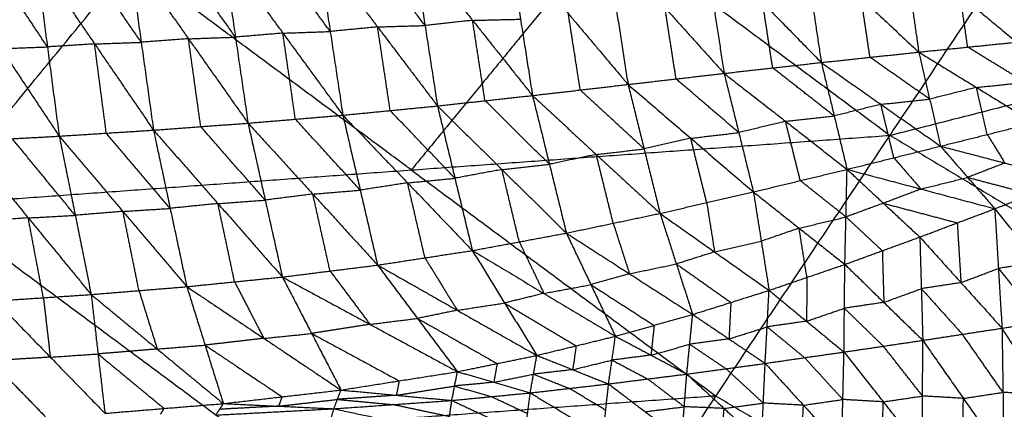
# Model space of a CAD drawing. Header units: millimetres. Extents: x -106 to 110, y -96 to 120.
# Tile 108 of 256: x -48.64 to -38.32, y -52.78 to -48.7. Entities that reach past the tile are written whole.
import ezdxf

# ---------------------------------------------------------------- set-up
doc = ezdxf.new("R2010")
doc.units = ezdxf.units.MM
doc.header["$MEASUREMENT"] = 0
doc.layers.add('Default', color=7, linetype='Continuous', true_color=0x000000)

msp = doc.modelspace()

# ---------------------------------------------------------------- linework, layer by layer
at = {"layer": 'Default'}
for points in [[(-39.52, -49.912, 4.676), (-37.57, -46.994, 4.432), (-35.62, -44.077, 4.188)], [(-49.549, -50.637, 5.589), (-47.467, -48.1, 5.132), (-45.385, -45.563, 4.676)], [(-45.385, -45.563, 4.676), (-42.452, -47.737, 4.676), (-39.52, -49.912, 4.676)], [(-39.52, -49.912, 4.676), (-34.734, -48.694, 4.432), (-29.948, -47.476, 4.188)], [(-42.452, -47.737, 4.676), (-43.493, -49.006, 4.904), (-44.534, -50.274, 5.132)], [(-45.515, -47.95, -1.084), (-45.383, -48.825, -0.716), (-45.251, -49.701, -0.349)], [(-45.515, -47.95, -1.084), (-44.887, -48.777, -0.728), (-44.26, -49.604, -0.373)], [(-44.39, -48.762, -0.722), (-44.704, -48.349, -0.9), (-45.018, -47.935, -1.078)], [(-44.52, -47.92, -1.071), (-44.39, -48.762, -0.722), (-44.26, -49.604, -0.373)], [(-44.52, -47.92, -1.071), (-43.892, -48.708, -0.725), (-43.265, -49.495, -0.379)], [(-43.514, -47.898, -1.036), (-43.39, -48.696, -0.708), (-43.265, -49.495, -0.379)], [(-43.514, -47.898, -1.036), (-42.889, -48.639, -0.701), (-42.264, -49.379, -0.367)], [(-42.496, -47.889, -0.978), (-42.38, -48.634, -0.672), (-42.264, -49.379, -0.367)], [(-42.496, -47.889, -0.978), (-41.877, -48.576, -0.657), (-41.258, -49.263, -0.335)], [(-41.468, -47.895, -0.898), (-41.363, -48.579, -0.617), (-41.258, -49.263, -0.335)], [(-41.468, -47.895, -0.898), (-40.854, -48.522, -0.591), (-40.24, -49.149, -0.284)], [(-40.425, -47.919, -0.794), (-40.332, -48.534, -0.539), (-40.24, -49.149, -0.284)], [(-40.425, -47.919, -0.794), (-39.822, -48.48, -0.504), (-39.219, -49.04, -0.214)], [(-48.468, -48.053, -0.986), (-48.345, -48.986, -0.576), (-48.222, -49.92, -0.165)], [(-48.468, -48.053, -0.986), (-47.851, -48.955, -0.616), (-47.234, -49.857, -0.245)], [(-47.363, -48.938, -0.643), (-47.671, -48.486, -0.828), (-47.98, -48.035, -1.014)], [(-47.491, -48.018, -1.041), (-47.363, -48.938, -0.643), (-47.234, -49.857, -0.245)], [(-47.491, -48.018, -1.041), (-46.868, -48.901, -0.674), (-46.244, -49.784, -0.306)], [(-46.376, -48.884, -0.69), (-46.687, -48.442, -0.874), (-46.999, -48, -1.058)], [(-46.507, -47.983, -1.074), (-46.376, -48.884, -0.69), (-46.244, -49.784, -0.306)], [(-46.507, -47.983, -1.074), (-45.879, -48.842, -0.711), (-45.251, -49.701, -0.349)], [(-45.383, -48.825, -0.716), (-45.697, -48.396, -0.898), (-46.011, -47.966, -1.079)], [(-39.374, -47.957, -0.668), (-39.297, -48.499, -0.441), (-39.219, -49.04, -0.214)], [(-39.374, -47.957, -0.668), (-38.784, -48.447, -0.396), (-38.194, -48.936, -0.125)], [(-49.438, -48.088, -0.908), (-48.83, -49.004, -0.537), (-48.222, -49.92, -0.165)], [(-48.345, -48.986, -0.576), (-48.649, -48.528, -0.761), (-48.953, -48.07, -0.947)], [(-44.534, -50.274, 5.132), (-46, -49.187, 5.132), (-47.467, -48.1, 5.132)], [(-38.707, -48.988, -0.169), (-38.745, -48.717, -0.283), (-38.784, -48.447, -0.396)], [(-40.749, -49.206, -0.31), (-40.802, -48.864, -0.45), (-40.854, -48.522, -0.591)], [(-39.73, -49.095, -0.249), (-39.776, -48.787, -0.376), (-39.822, -48.48, -0.504)], [(-42.764, -49.437, -0.373), (-42.827, -49.038, -0.537), (-42.889, -48.639, -0.701)], [(-41.761, -49.321, -0.351), (-41.819, -48.948, -0.504), (-41.877, -48.576, -0.657)], [(-44.887, -48.777, -0.728), (-45.135, -48.801, -0.722), (-45.383, -48.825, -0.716)], [(-44.887, -48.777, -0.728), (-44.639, -48.769, -0.725), (-44.39, -48.762, -0.722)], [(-44.755, -49.652, -0.361), (-44.821, -49.215, -0.545), (-44.887, -48.777, -0.728)], [(-43.892, -48.708, -0.725), (-44.141, -48.735, -0.724), (-44.39, -48.762, -0.722)], [(-43.892, -48.708, -0.725), (-43.641, -48.702, -0.716), (-43.39, -48.696, -0.708)], [(-43.762, -49.549, -0.376), (-43.827, -49.128, -0.551), (-43.892, -48.708, -0.725)], [(-45.879, -48.842, -0.711), (-46.127, -48.863, -0.701), (-46.376, -48.884, -0.69)], [(-45.879, -48.842, -0.711), (-45.631, -48.833, -0.714), (-45.383, -48.825, -0.716)], [(-45.748, -49.743, -0.328), (-45.813, -49.292, -0.519), (-45.879, -48.842, -0.711)], [(-47.851, -48.955, -0.616), (-48.098, -48.971, -0.596), (-48.345, -48.986, -0.576)], [(-47.851, -48.955, -0.616), (-47.607, -48.946, -0.629), (-47.363, -48.938, -0.643)], [(-47.728, -49.889, -0.205), (-47.79, -49.422, -0.41), (-47.851, -48.955, -0.616)], [(-46.868, -48.901, -0.674), (-47.115, -48.919, -0.659), (-47.363, -48.938, -0.643)], [(-46.868, -48.901, -0.674), (-46.622, -48.892, -0.682), (-46.376, -48.884, -0.69)], [(-46.739, -49.821, -0.276), (-46.803, -49.361, -0.475), (-46.868, -48.901, -0.674)], [(-39.219, -49.04, -0.214), (-38.707, -48.988, -0.169), (-38.194, -48.936, -0.125)], [(-48.83, -49.004, -0.537), (-48.588, -48.995, -0.556), (-48.345, -48.986, -0.576)], [(-40.24, -49.149, -0.284), (-39.73, -49.095, -0.249), (-39.219, -49.04, -0.214)], [(-39.219, -49.04, -0.214), (-39.105, -49.533, 0.141), (-38.991, -50.025, 0.495)], [(-39.219, -49.04, -0.214), (-38.615, -49.41, 0.14), (-38.011, -49.78, 0.494)], [(-38.103, -49.358, 0.185), (-38.405, -49.173, 0.008), (-38.707, -48.988, -0.169)], [(-41.258, -49.263, -0.335), (-40.749, -49.206, -0.31), (-40.24, -49.149, -0.284)], [(-40.24, -49.149, -0.284), (-40.105, -49.709, 0.113), (-39.97, -50.268, 0.51)], [(-40.24, -49.149, -0.284), (-39.616, -49.587, 0.105), (-38.991, -50.025, 0.495)], [(-39.105, -49.533, 0.141), (-39.418, -49.314, -0.054), (-39.73, -49.095, -0.249)], [(-42.264, -49.379, -0.367), (-41.761, -49.321, -0.351), (-41.258, -49.263, -0.335)], [(-41.258, -49.263, -0.335), (-41.104, -49.883, 0.102), (-40.951, -50.504, 0.538)], [(-41.258, -49.263, -0.335), (-40.614, -49.765, 0.087), (-39.97, -50.268, 0.51)], [(-40.105, -49.709, 0.113), (-40.427, -49.457, -0.099), (-40.749, -49.206, -0.31)], [(-43.265, -49.495, -0.379), (-42.764, -49.437, -0.373), (-42.264, -49.379, -0.367)], [(-42.264, -49.379, -0.367), (-42.096, -50.054, 0.107), (-41.929, -50.729, 0.581)], [(-42.264, -49.379, -0.367), (-41.607, -49.942, 0.086), (-40.951, -50.504, 0.538)], [(-41.104, -49.883, 0.102), (-41.433, -49.602, -0.125), (-41.761, -49.321, -0.351)], [(-38.615, -49.41, 0.14), (-38.359, -49.384, 0.163), (-38.103, -49.358, 0.185)], [(-44.26, -49.604, -0.373), (-43.762, -49.549, -0.376), (-43.265, -49.495, -0.379)], [(-43.265, -49.495, -0.379), (-43.087, -50.215, 0.128), (-42.91, -50.935, 0.636)], [(-43.265, -49.495, -0.379), (-42.597, -50.112, 0.101), (-41.929, -50.729, 0.581)], [(-42.096, -50.054, 0.107), (-42.43, -49.745, -0.133), (-42.764, -49.437, -0.373)], [(-38.615, -49.41, 0.14), (-38.86, -49.472, 0.141), (-39.105, -49.533, 0.141)], [(-38.501, -49.903, 0.495), (-38.558, -49.656, 0.318), (-38.615, -49.41, 0.14)], [(-43.087, -50.215, 0.128), (-43.425, -49.882, -0.124), (-43.762, -49.549, -0.376)], [(-39.616, -49.587, 0.105), (-39.86, -49.648, 0.109), (-40.105, -49.709, 0.113)], [(-39.616, -49.587, 0.105), (-39.361, -49.56, 0.123), (-39.105, -49.533, 0.141)], [(-39.48, -50.147, 0.502), (-39.548, -49.867, 0.304), (-39.616, -49.587, 0.105)], [(-46.244, -49.784, -0.306), (-45.748, -49.743, -0.328), (-45.251, -49.701, -0.349)], [(-45.251, -49.701, -0.349), (-44.755, -49.652, -0.361), (-44.26, -49.604, -0.373)], [(-45.251, -49.701, -0.349), (-45.069, -50.486, 0.217), (-44.887, -51.27, 0.782)], [(-45.251, -49.701, -0.349), (-44.573, -50.409, 0.177), (-43.895, -51.118, 0.703)], [(-44.077, -50.361, 0.165), (-44.416, -50.007, -0.098), (-44.755, -49.652, -0.361)], [(-44.26, -49.604, -0.373), (-44.077, -50.361, 0.165), (-43.895, -51.118, 0.703)], [(-44.26, -49.604, -0.373), (-43.585, -50.27, 0.131), (-42.91, -50.935, 0.636)], [(-47.234, -49.857, -0.245), (-46.739, -49.821, -0.276), (-46.244, -49.784, -0.306)], [(-46.244, -49.784, -0.306), (-46.064, -50.59, 0.283), (-45.884, -51.395, 0.873)], [(-46.244, -49.784, -0.306), (-45.565, -50.527, 0.238), (-44.887, -51.27, 0.782)], [(-45.069, -50.486, 0.217), (-45.408, -50.114, -0.055), (-45.748, -49.743, -0.328)], [(-40.614, -49.765, 0.087), (-40.859, -49.824, 0.094), (-41.104, -49.883, 0.102)], [(-40.614, -49.765, 0.087), (-40.359, -49.737, 0.1), (-40.105, -49.709, 0.113)], [(-40.46, -50.386, 0.524), (-40.537, -50.076, 0.306), (-40.614, -49.765, 0.087)], [(-38.991, -50.025, 0.495), (-38.501, -49.903, 0.495), (-38.011, -49.78, 0.494)], [(-49.549, -50.637, 5.589), (-44.534, -50.274, 5.132), (-39.52, -49.912, 4.676)], [(-48.222, -49.92, -0.165), (-47.728, -49.889, -0.205), (-47.234, -49.857, -0.245)], [(-47.06, -50.677, 0.365), (-47.394, -50.283, 0.08), (-47.728, -49.889, -0.205)], [(-47.234, -49.857, -0.245), (-47.06, -50.677, 0.365), (-46.885, -51.496, 0.976)], [(-47.234, -49.857, -0.245), (-46.559, -50.626, 0.314), (-45.884, -51.395, 0.873)], [(-46.064, -50.59, 0.283), (-46.402, -50.205, 0.004), (-46.739, -49.821, -0.276)], [(-43.166, -55.37, 5.589), (-41.343, -52.641, 5.132), (-39.52, -49.912, 4.676)], [(-41.607, -49.942, 0.086), (-41.356, -49.913, 0.094), (-41.104, -49.883, 0.102)], [(-39.52, -49.912, 4.676), (-36.388, -51.789, 4.676), (-33.256, -53.666, 4.676)], [(-38.501, -49.903, 0.495), (-38.409, -50.052, 0.677), (-38.317, -50.202, 0.86)], [(-49.204, -49.975, -0.067), (-48.713, -49.947, -0.116), (-48.222, -49.92, -0.165)], [(-49.204, -49.975, -0.067), (-48.546, -50.776, 0.512), (-47.887, -51.578, 1.091)], [(-48.054, -50.749, 0.463), (-48.384, -50.348, 0.173), (-48.713, -49.947, -0.116)], [(-48.222, -49.92, -0.165), (-48.054, -50.749, 0.463), (-47.887, -51.578, 1.091)], [(-48.222, -49.92, -0.165), (-47.554, -50.708, 0.405), (-46.885, -51.496, 0.976)], [(-41.607, -49.942, 0.086), (-41.852, -49.998, 0.096), (-42.096, -50.054, 0.107)], [(-41.44, -50.616, 0.559), (-41.524, -50.279, 0.323), (-41.607, -49.942, 0.086)], [(-42.597, -50.112, 0.101), (-42.842, -50.163, 0.115), (-43.087, -50.215, 0.128)], [(-42.597, -50.112, 0.101), (-42.346, -50.083, 0.104), (-42.096, -50.054, 0.107)], [(-42.419, -50.832, 0.608), (-42.508, -50.472, 0.354), (-42.597, -50.112, 0.101)], [(-39.97, -50.268, 0.51), (-39.48, -50.147, 0.502), (-38.991, -50.025, 0.495)], [(-38.991, -50.025, 0.495), (-38.707, -50.352, 0.905), (-38.423, -50.68, 1.315)], [(-38.991, -50.025, 0.495), (-38.317, -50.202, 0.86), (-37.642, -50.379, 1.224)], [(-43.585, -50.27, 0.131), (-43.336, -50.242, 0.13), (-43.087, -50.215, 0.128)], [(-39.48, -50.147, 0.502), (-39.338, -50.31, 0.707), (-39.196, -50.474, 0.912)], [(-38.317, -50.202, 0.86), (-38.512, -50.277, 0.882), (-38.707, -50.352, 0.905)], [(-44.534, -50.274, 5.132), (-42.939, -51.458, 5.132), (-41.343, -52.641, 5.132)], [(-43.585, -50.27, 0.131), (-43.831, -50.315, 0.148), (-44.077, -50.361, 0.165)], [(-43.403, -51.027, 0.669), (-43.494, -50.648, 0.4), (-43.585, -50.27, 0.131)], [(-40.951, -50.504, 0.538), (-40.46, -50.386, 0.524), (-39.97, -50.268, 0.51)], [(-39.993, -51.263, 1.513), (-39.981, -50.766, 1.011), (-39.97, -50.268, 0.51)], [(-39.97, -50.268, 0.51), (-39.589, -50.623, 0.961), (-39.208, -50.977, 1.412)], [(-39.97, -50.268, 0.51), (-39.196, -50.474, 0.912), (-38.423, -50.68, 1.315)], [(-44.573, -50.409, 0.177), (-44.821, -50.447, 0.197), (-45.069, -50.486, 0.217)], [(-44.573, -50.409, 0.177), (-44.325, -50.385, 0.171), (-44.077, -50.361, 0.165)], [(-44.391, -51.194, 0.743), (-44.482, -50.802, 0.46), (-44.573, -50.409, 0.177)], [(-39.981, -50.766, 1.011), (-40.221, -50.576, 0.768), (-40.46, -50.386, 0.524)], [(-39.196, -50.474, 0.912), (-38.952, -50.413, 0.909), (-38.707, -50.352, 0.905)], [(-38.707, -50.352, 0.905), (-38.37, -50.441, 1.087), (-38.033, -50.529, 1.27)], [(-38.423, -50.68, 1.315), (-38.033, -50.529, 1.27), (-37.642, -50.379, 1.224)], [(-45.565, -50.527, 0.238), (-45.815, -50.558, 0.261), (-46.064, -50.59, 0.283)], [(-45.565, -50.527, 0.238), (-45.317, -50.506, 0.227), (-45.069, -50.486, 0.217)], [(-45.385, -51.332, 0.828), (-45.475, -50.93, 0.533), (-45.565, -50.527, 0.238)], [(-41.929, -50.729, 0.581), (-41.44, -50.616, 0.559), (-40.951, -50.504, 0.538)], [(-40.951, -50.504, 0.538), (-40.869, -51.02, 1.079), (-40.787, -51.535, 1.62)], [(-40.951, -50.504, 0.538), (-40.472, -50.884, 1.026), (-39.993, -51.263, 1.513)], [(-39.196, -50.474, 0.912), (-39.393, -50.548, 0.936), (-39.589, -50.623, 0.961)], [(-46.559, -50.626, 0.314), (-46.81, -50.651, 0.339), (-47.06, -50.677, 0.365)], [(-46.559, -50.626, 0.314), (-46.312, -50.608, 0.298), (-46.064, -50.59, 0.283)], [(-46.385, -51.445, 0.924), (-46.472, -51.036, 0.619), (-46.559, -50.626, 0.314)], [(-41.44, -50.616, 0.559), (-41.399, -50.874, 0.83), (-41.358, -51.132, 1.1)], [(-39.589, -50.623, 0.961), (-39.785, -50.694, 0.986), (-39.981, -50.766, 1.011)], [(-39.589, -50.623, 0.961), (-39.202, -50.725, 1.162), (-38.816, -50.828, 1.363)], [(-49.549, -50.637, 5.589), (-46.358, -53.003, 5.589), (-43.166, -55.37, 5.589)], [(-47.554, -50.708, 0.405), (-47.804, -50.729, 0.434), (-48.054, -50.749, 0.463)], [(-47.554, -50.708, 0.405), (-47.307, -50.692, 0.385), (-47.06, -50.677, 0.365)], [(-47.386, -51.537, 1.033), (-47.47, -51.123, 0.719), (-47.554, -50.708, 0.405)], [(-42.91, -50.935, 0.636), (-42.419, -50.832, 0.608), (-41.929, -50.729, 0.581)], [(-41.929, -50.729, 0.581), (-41.758, -51.258, 1.156), (-41.587, -51.787, 1.731)], [(-41.929, -50.729, 0.581), (-41.358, -51.132, 1.1), (-40.787, -51.535, 1.62)], [(-39.208, -50.977, 1.412), (-38.816, -50.828, 1.363), (-38.423, -50.68, 1.315)], [(-38.423, -50.68, 1.315), (-38.385, -51.305, 0.904), (-38.347, -51.931, 0.493)], [(-38.423, -50.68, 1.315), (-37.969, -51.24, 0.806), (-37.516, -51.801, 0.297)], [(-48.546, -50.776, 0.512), (-48.796, -50.793, 0.544), (-49.046, -50.81, 0.576)], [(-48.546, -50.776, 0.512), (-48.3, -50.763, 0.487), (-48.054, -50.749, 0.463)], [(-48.387, -51.612, 1.154), (-48.467, -51.194, 0.833), (-48.546, -50.776, 0.512)], [(-42.419, -50.832, 0.608), (-42.334, -51.097, 0.896), (-42.249, -51.361, 1.184)], [(-40.472, -50.884, 1.026), (-40.227, -50.825, 1.019), (-39.981, -50.766, 1.011)], [(-39.981, -50.766, 1.011), (-39.791, -50.943, 1.237), (-39.601, -51.12, 1.463)], [(-38.816, -50.828, 1.363), (-38.797, -51.141, 1.158), (-38.777, -51.454, 0.952)], [(-43.895, -51.118, 0.703), (-43.403, -51.027, 0.669), (-42.91, -50.935, 0.636)], [(-42.91, -50.935, 0.636), (-42.653, -51.475, 1.241), (-42.396, -52.015, 1.847)], [(-42.91, -50.935, 0.636), (-42.249, -51.361, 1.184), (-41.587, -51.787, 1.731)], [(-40.472, -50.884, 1.026), (-40.67, -50.952, 1.053), (-40.869, -51.02, 1.079)], [(-40.39, -51.399, 1.567), (-40.431, -51.142, 1.296), (-40.472, -50.884, 1.026)], [(-43.403, -51.027, 0.669), (-43.274, -51.296, 0.972), (-43.145, -51.566, 1.275)], [(-41.358, -51.132, 1.1), (-41.113, -51.076, 1.09), (-40.869, -51.02, 1.079)], [(-39.993, -51.263, 1.513), (-39.601, -51.12, 1.463), (-39.208, -50.977, 1.412)], [(-39.208, -50.977, 1.412), (-39.192, -51.517, 1.051), (-39.177, -52.058, 0.691)], [(-39.208, -50.977, 1.412), (-38.777, -51.454, 0.952), (-38.347, -51.931, 0.493)], [(-44.887, -51.27, 0.782), (-44.391, -51.194, 0.743), (-43.895, -51.118, 0.703)], [(-43.895, -51.118, 0.703), (-43.557, -51.667, 1.334), (-43.219, -52.216, 1.966)], [(-43.895, -51.118, 0.703), (-43.145, -51.566, 1.275), (-42.396, -52.015, 1.847)], [(-41.358, -51.132, 1.1), (-41.558, -51.195, 1.128), (-41.758, -51.258, 1.156)], [(-39.601, -51.12, 1.463), (-39.593, -51.39, 1.282), (-39.585, -51.661, 1.102)], [(-44.391, -51.194, 0.743), (-44.222, -51.469, 1.058), (-44.053, -51.743, 1.374)], [(-37.969, -51.24, 0.806), (-38.177, -51.273, 0.855), (-38.385, -51.305, 0.904)], [(-45.884, -51.395, 0.873), (-45.385, -51.332, 0.828), (-44.887, -51.27, 0.782)], [(-45.385, -51.332, 0.828), (-45.176, -51.611, 1.154), (-44.968, -51.89, 1.48)], [(-44.887, -51.27, 0.782), (-44.469, -51.828, 1.435), (-44.051, -52.386, 2.087)], [(-44.887, -51.27, 0.782), (-44.053, -51.743, 1.374), (-43.219, -52.216, 1.966)], [(-42.249, -51.361, 1.184), (-42.003, -51.309, 1.17), (-41.758, -51.258, 1.156)], [(-41.758, -51.258, 1.156), (-41.473, -51.459, 1.416), (-41.187, -51.661, 1.676)], [(-40.787, -51.535, 1.62), (-40.39, -51.399, 1.567), (-39.993, -51.263, 1.513)], [(-40.002, -52.18, 0.886), (-39.998, -51.722, 1.2), (-39.993, -51.263, 1.513)], [(-39.993, -51.263, 1.513), (-39.585, -51.661, 1.102), (-39.177, -52.058, 0.691)], [(-38.777, -51.454, 0.952), (-38.581, -51.379, 0.928), (-38.385, -51.305, 0.904)], [(-38.385, -51.305, 0.904), (-38.158, -51.585, 0.65), (-37.931, -51.866, 0.395)], [(-46.885, -51.496, 0.976), (-46.385, -51.445, 0.924), (-45.884, -51.395, 0.873)], [(-46.385, -51.445, 0.924), (-46.232, -51.741, 1.273), (-46.078, -52.037, 1.621)], [(-45.884, -51.395, 0.873), (-45.578, -51.986, 1.57), (-45.271, -52.578, 2.267)], [(-45.884, -51.395, 0.873), (-44.968, -51.89, 1.48), (-44.051, -52.386, 2.087)], [(-42.249, -51.361, 1.184), (-42.451, -51.418, 1.212), (-42.653, -51.475, 1.241)], [(-40.39, -51.399, 1.567), (-40.392, -51.629, 1.41), (-40.395, -51.858, 1.253)], [(-38.777, -51.454, 0.952), (-38.985, -51.486, 1.002), (-39.192, -51.517, 1.051)], [(-47.887, -51.578, 1.091), (-47.386, -51.537, 1.033), (-46.885, -51.496, 0.976)], [(-47.386, -51.537, 1.033), (-47.291, -51.843, 1.402), (-47.195, -52.149, 1.772)], [(-46.885, -51.496, 0.976), (-46.694, -52.108, 1.714), (-46.503, -52.72, 2.453)], [(-46.885, -51.496, 0.976), (-46.078, -52.037, 1.621), (-45.271, -52.578, 2.267)], [(-43.145, -51.566, 1.275), (-42.899, -51.521, 1.258), (-42.653, -51.475, 1.241)], [(-42.653, -51.475, 1.241), (-42.322, -51.688, 1.515), (-41.991, -51.901, 1.789)], [(-41.587, -51.787, 1.731), (-41.187, -51.661, 1.676), (-40.787, -51.535, 1.62)], [(-40.828, -52.299, 1.08), (-40.807, -51.917, 1.35), (-40.787, -51.535, 1.62)], [(-40.787, -51.535, 1.62), (-40.395, -51.858, 1.253), (-40.002, -52.18, 0.886)], [(-39.585, -51.661, 1.102), (-39.389, -51.589, 1.077), (-39.192, -51.517, 1.051)], [(-39.192, -51.517, 1.051), (-38.977, -51.756, 0.822), (-38.762, -51.994, 0.592)], [(-48.887, -51.645, 1.218), (-48.387, -51.612, 1.154), (-47.887, -51.578, 1.091)], [(-48.887, -51.645, 1.218), (-48.315, -52.234, 1.931), (-47.743, -52.822, 2.644)], [(-48.387, -51.612, 1.154), (-48.351, -51.923, 1.543), (-48.315, -52.234, 1.931)], [(-47.887, -51.578, 1.091), (-47.815, -52.2, 1.868), (-47.743, -52.822, 2.644)], [(-47.887, -51.578, 1.091), (-47.195, -52.149, 1.772), (-46.503, -52.72, 2.453)], [(-43.145, -51.566, 1.275), (-43.351, -51.617, 1.305), (-43.557, -51.667, 1.334)], [(-41.187, -51.661, 1.676), (-41.197, -51.852, 1.541), (-41.207, -52.043, 1.406)], [(-39.585, -51.661, 1.102), (-39.791, -51.691, 1.151), (-39.998, -51.722, 1.2)], [(-44.053, -51.743, 1.374), (-44.261, -51.786, 1.404), (-44.469, -51.828, 1.435)], [(-44.053, -51.743, 1.374), (-43.805, -51.705, 1.354), (-43.557, -51.667, 1.334)], [(-43.557, -51.667, 1.334), (-43.182, -51.891, 1.62), (-42.807, -52.115, 1.906)], [(-40.395, -51.858, 1.253), (-40.196, -51.79, 1.227), (-39.998, -51.722, 1.2)], [(-39.998, -51.722, 1.2), (-39.794, -51.92, 0.994), (-39.59, -52.119, 0.789)], [(-44.968, -51.89, 1.48), (-44.718, -51.859, 1.457), (-44.469, -51.828, 1.435)], [(-44.469, -51.828, 1.435), (-44.052, -52.064, 1.731), (-43.635, -52.301, 2.026)], [(-42.396, -52.015, 1.847), (-41.991, -51.901, 1.789), (-41.587, -51.787, 1.731)], [(-41.649, -52.411, 1.27), (-41.618, -52.099, 1.501), (-41.587, -51.787, 1.731)], [(-41.587, -51.787, 1.731), (-41.207, -52.043, 1.406), (-40.828, -52.299, 1.08)], [(-40.395, -51.858, 1.253), (-40.601, -51.887, 1.302), (-40.807, -51.917, 1.35)], [(-38.347, -51.931, 0.493), (-37.931, -51.866, 0.395), (-37.516, -51.801, 0.297)], [(-44.968, -51.89, 1.48), (-45.273, -51.938, 1.525), (-45.578, -51.986, 1.57)], [(-41.991, -51.901, 1.789), (-42.007, -52.057, 1.674), (-42.023, -52.213, 1.558)], [(-41.207, -52.043, 1.406), (-41.007, -51.98, 1.378), (-40.807, -51.917, 1.35)], [(-40.807, -51.917, 1.35), (-40.611, -52.078, 1.167), (-40.415, -52.239, 0.983)], [(-39.177, -52.058, 0.691), (-38.762, -51.994, 0.592), (-38.347, -51.931, 0.493)], [(-38.347, -51.931, 0.493), (-38.337, -52.602, 0.308), (-38.327, -53.274, 0.123)], [(-38.347, -51.931, 0.493), (-37.908, -52.627, 0.187), (-37.469, -53.323, -0.12)], [(-46.078, -52.037, 1.621), (-46.386, -52.073, 1.668), (-46.694, -52.108, 1.714)], [(-46.078, -52.037, 1.621), (-45.828, -52.012, 1.596), (-45.578, -51.986, 1.57)], [(-45.578, -51.986, 1.57), (-45.119, -52.234, 1.874), (-44.661, -52.482, 2.177)], [(-43.219, -52.216, 1.966), (-42.807, -52.115, 1.906), (-42.396, -52.015, 1.847)], [(-42.468, -52.514, 1.458), (-42.432, -52.265, 1.652), (-42.396, -52.015, 1.847)], [(-42.396, -52.015, 1.847), (-42.023, -52.213, 1.558), (-41.649, -52.411, 1.27)], [(-41.207, -52.043, 1.406), (-41.413, -52.071, 1.453), (-41.618, -52.099, 1.501)], [(-40.002, -52.18, 0.886), (-39.59, -52.119, 0.789), (-39.177, -52.058, 0.691)], [(-39.18, -53.223, 0.365), (-39.179, -52.641, 0.528), (-39.177, -52.058, 0.691)], [(-39.177, -52.058, 0.691), (-38.752, -52.666, 0.407), (-38.327, -53.274, 0.123)], [(-38.337, -52.602, 0.308), (-38.549, -52.298, 0.45), (-38.762, -51.994, 0.592)], [(-47.195, -52.149, 1.772), (-47.505, -52.175, 1.82), (-47.815, -52.2, 1.868)], [(-47.195, -52.149, 1.772), (-46.945, -52.128, 1.743), (-46.694, -52.108, 1.714)], [(-46.694, -52.108, 1.714), (-46.291, -52.378, 2.037), (-45.887, -52.649, 2.36)], [(-42.807, -52.115, 1.906), (-42.825, -52.24, 1.809), (-42.844, -52.365, 1.712)], [(-42.023, -52.213, 1.558), (-41.82, -52.156, 1.53), (-41.618, -52.099, 1.501)], [(-41.618, -52.099, 1.501), (-41.428, -52.227, 1.338), (-41.238, -52.355, 1.175)], [(-40.828, -52.299, 1.08), (-40.415, -52.239, 0.983), (-40.002, -52.18, 0.886)], [(-40.026, -53.175, 0.602), (-40.014, -52.677, 0.744), (-40.002, -52.18, 0.886)], [(-40.002, -52.18, 0.886), (-39.591, -52.702, 0.626), (-39.18, -53.223, 0.365)], [(-39.179, -52.641, 0.528), (-39.384, -52.38, 0.658), (-39.59, -52.119, 0.789)], [(-48.315, -52.234, 1.931), (-48.626, -52.253, 1.981), (-48.936, -52.271, 2.031)], [(-48.936, -52.271, 2.031), (-48.65, -52.565, 2.387), (-48.364, -52.86, 2.744)], [(-48.315, -52.234, 1.931), (-48.065, -52.217, 1.899), (-47.815, -52.2, 1.868)], [(-47.815, -52.2, 1.868), (-47.469, -52.486, 2.208), (-47.123, -52.771, 2.549)], [(-44.051, -52.386, 2.087), (-43.635, -52.301, 2.026), (-43.219, -52.216, 1.966)], [(-43.289, -52.608, 1.641), (-43.254, -52.412, 1.804), (-43.219, -52.216, 1.966)], [(-43.219, -52.216, 1.966), (-42.844, -52.365, 1.712), (-42.468, -52.514, 1.458)], [(-42.844, -52.365, 1.712), (-42.638, -52.315, 1.682), (-42.432, -52.265, 1.652)], [(-42.023, -52.213, 1.558), (-42.227, -52.239, 1.605), (-42.432, -52.265, 1.652)], [(-42.432, -52.265, 1.652), (-42.245, -52.363, 1.508), (-42.059, -52.462, 1.364)], [(-40.014, -52.677, 0.744), (-40.215, -52.458, 0.864), (-40.415, -52.239, 0.983)], [(-45.271, -52.578, 2.267), (-44.661, -52.482, 2.177), (-44.051, -52.386, 2.087)], [(-44.11, -52.687, 1.821), (-44.08, -52.536, 1.954), (-44.051, -52.386, 2.087)], [(-44.051, -52.386, 2.087), (-43.67, -52.497, 1.864), (-43.289, -52.608, 1.641)], [(-43.635, -52.301, 2.026), (-43.652, -52.399, 1.945), (-43.67, -52.497, 1.864)], [(-42.844, -52.365, 1.712), (-43.049, -52.389, 1.758), (-43.254, -52.412, 1.804)], [(-41.649, -52.411, 1.27), (-41.238, -52.355, 1.175), (-40.828, -52.299, 1.08)], [(-40.847, -52.715, 0.956), (-41.043, -52.535, 1.065), (-41.238, -52.355, 1.175)], [(-40.867, -53.132, 0.832), (-40.847, -52.715, 0.956), (-40.828, -52.299, 1.08)], [(-40.828, -52.299, 1.08), (-40.427, -52.737, 0.841), (-40.026, -53.175, 0.602)], [(-44.661, -52.482, 2.177), (-44.676, -52.557, 2.111), (-44.69, -52.633, 2.044)], [(-43.67, -52.497, 1.864), (-43.462, -52.454, 1.834), (-43.254, -52.412, 1.804)], [(-43.254, -52.412, 1.804), (-43.066, -52.486, 1.677), (-42.879, -52.561, 1.55)], [(-42.468, -52.514, 1.458), (-42.059, -52.462, 1.364), (-41.649, -52.411, 1.27)], [(-41.675, -52.753, 1.163), (-41.867, -52.608, 1.263), (-42.059, -52.462, 1.364)], [(-41.701, -53.095, 1.055), (-41.675, -52.753, 1.163), (-41.649, -52.411, 1.27)], [(-41.649, -52.411, 1.27), (-41.258, -52.771, 1.051), (-40.867, -53.132, 0.832)], [(-46.503, -52.72, 2.453), (-45.887, -52.649, 2.36), (-45.271, -52.578, 2.267)], [(-45.345, -52.774, 2.086), (-45.308, -52.676, 2.177), (-45.271, -52.578, 2.267)], [(-45.271, -52.578, 2.267), (-44.69, -52.633, 2.044), (-44.11, -52.687, 1.821)], [(-44.69, -52.633, 2.044), (-44.385, -52.584, 1.999), (-44.08, -52.536, 1.954)], [(-43.67, -52.497, 1.864), (-43.875, -52.517, 1.909), (-44.08, -52.536, 1.954)], [(-44.08, -52.536, 1.954), (-43.89, -52.592, 1.843), (-43.699, -52.647, 1.731)], [(-43.289, -52.608, 1.641), (-42.879, -52.561, 1.55), (-42.468, -52.514, 1.458)], [(-42.497, -52.791, 1.365), (-42.688, -52.676, 1.457), (-42.879, -52.561, 1.55)], [(-42.526, -53.067, 1.272), (-42.497, -52.791, 1.365), (-42.468, -52.514, 1.458)], [(-42.468, -52.514, 1.458), (-42.085, -52.805, 1.256), (-41.701, -53.095, 1.055)], [(-41.343, -52.641, 5.132), (-43.85, -52.822, 5.36), (-46.358, -53.003, 5.589)], [(-45.887, -52.649, 2.36), (-45.906, -52.698, 2.315), (-45.924, -52.747, 2.269)], [(-45.924, -52.747, 2.269), (-45.616, -52.712, 2.223), (-45.308, -52.676, 2.177)], [(-45.345, -52.774, 2.086), (-44.727, -52.731, 1.954), (-44.11, -52.687, 1.821)], [(-44.69, -52.633, 2.044), (-44.999, -52.654, 2.11), (-45.308, -52.676, 2.177)], [(-45.308, -52.676, 2.177), (-45.018, -52.703, 2.065), (-44.727, -52.731, 1.954)], [(-44.159, -53.028, 1.687), (-44.134, -52.857, 1.754), (-44.11, -52.687, 1.821)], [(-44.11, -52.687, 1.821), (-43.699, -52.647, 1.731), (-43.289, -52.608, 1.641)], [(-44.11, -52.687, 1.821), (-43.727, -52.866, 1.652), (-43.344, -53.045, 1.483)], [(-43.316, -52.826, 1.562), (-43.508, -52.737, 1.647), (-43.699, -52.647, 1.731)], [(-43.344, -53.045, 1.483), (-43.316, -52.826, 1.562), (-43.289, -52.608, 1.641)], [(-43.289, -52.608, 1.641), (-42.907, -52.837, 1.457), (-42.526, -53.067, 1.272)], [(-38.211, -54.518, 5.132), (-39.777, -53.58, 5.132), (-41.343, -52.641, 5.132)], [(-40.427, -52.737, 0.841), (-40.221, -52.707, 0.792), (-40.014, -52.677, 0.744)], [(-39.591, -52.702, 0.626), (-39.803, -52.69, 0.685), (-40.014, -52.677, 0.744)], [(-39.591, -52.702, 0.626), (-39.385, -52.671, 0.577), (-39.179, -52.641, 0.528)], [(-38.752, -52.666, 0.407), (-38.965, -52.653, 0.467), (-39.179, -52.641, 0.528)], [(-38.754, -53.249, 0.244), (-38.753, -52.957, 0.326), (-38.752, -52.666, 0.407)], [(-38.752, -52.666, 0.407), (-38.544, -52.634, 0.358), (-38.337, -52.602, 0.308)], [(-37.908, -52.627, 0.187), (-38.122, -52.615, 0.247), (-38.337, -52.602, 0.308)], [(-47.743, -52.822, 2.644), (-47.123, -52.771, 2.549), (-46.503, -52.72, 2.453)], [(-47.123, -52.771, 2.549), (-47.143, -52.801, 2.52), (-47.162, -52.831, 2.492)], [(-46.581, -52.84, 2.339), (-46.542, -52.78, 2.396), (-46.503, -52.72, 2.453)], [(-46.581, -52.84, 2.339), (-45.963, -52.807, 2.213), (-45.345, -52.774, 2.086)], [(-45.924, -52.747, 2.269), (-46.233, -52.763, 2.333), (-46.542, -52.78, 2.396)], [(-46.503, -52.72, 2.453), (-45.924, -52.747, 2.269), (-45.345, -52.774, 2.086)], [(-45.409, -53.004, 1.991), (-45.377, -52.889, 2.039), (-45.345, -52.774, 2.086)], [(-45.345, -52.774, 2.086), (-44.752, -52.901, 1.887), (-44.159, -53.028, 1.687)], [(-44.134, -52.857, 1.754), (-44.431, -52.794, 1.854), (-44.727, -52.731, 1.954)], [(-42.085, -52.805, 1.256), (-41.88, -52.779, 1.21), (-41.675, -52.753, 1.163)], [(-41.258, -52.771, 1.051), (-41.467, -52.762, 1.107), (-41.675, -52.753, 1.163)], [(-41.284, -53.114, 0.943), (-41.271, -52.942, 0.997), (-41.258, -52.771, 1.051)], [(-41.258, -52.771, 1.051), (-41.053, -52.743, 1.003), (-40.847, -52.715, 0.956)], [(-40.427, -52.737, 0.841), (-40.637, -52.726, 0.898), (-40.847, -52.715, 0.956)], [(-40.447, -53.153, 0.717), (-40.437, -52.945, 0.779), (-40.427, -52.737, 0.841)], [(-39.603, -53.199, 0.483), (-39.597, -52.95, 0.555), (-39.591, -52.702, 0.626)]]:
    msp.add_open_spline(points, degree=2, dxfattribs=at)

doc.saveas('drawing.dxf')
